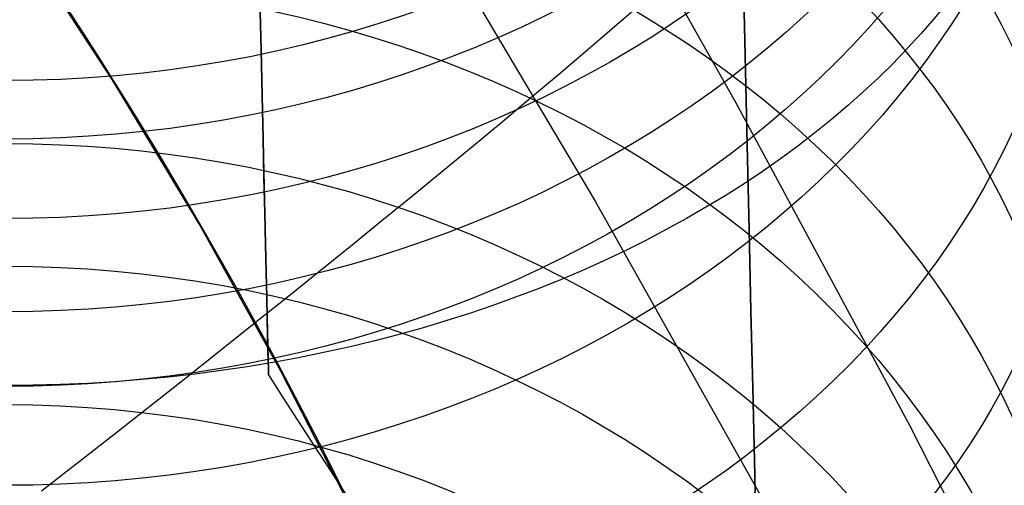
# Model space of a CAD drawing. Extents: x 35624 to 36541, y 4015 to 4839.
# Tile 122 of 150: x 36358 to 36371, y 4596 to 4602. Entities that reach past the tile are written whole.
import ezdxf

# ---------------------------------------------------------------- set-up
doc = ezdxf.new("R2010")
doc.units = 0
for name, color, linetype in [('FUSTO_INTERNO', 200, 'CONTINUOUS'), ('GAMBE', 96, 'CONTINUOUS'), ('IGES_LEVEL_1', 4, 'CONTINUOUS'), ('IGES_LEVEL_3', 87, 'CONTINUOUS')]:
    doc.layers.add(name, color=color, linetype=linetype)

msp = doc.modelspace()

# ---------------------------------------------------------------- linework, layer by layer
at = {"layer": 'FUSTO_INTERNO'}
for p, q in [((36357.76378015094, 4602.944296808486, -193.1533720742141), (36358.96599571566, 4601.096688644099, -193.1533720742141)), ((36357.76378015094, 4602.944296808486, -168.1533720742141), (36358.96599571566, 4601.096688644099, -168.1533720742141)), ((36358.96599571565, 4601.096688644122, -180.6533720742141), (36357.76378015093, 4602.94429680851, -180.6533720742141)), ((36358.96599571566, 4601.096688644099, -193.1533720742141), (36360.10299835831, 4599.208249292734, -193.1533720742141)), ((36358.96599571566, 4601.096688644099, -168.1533720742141), (36360.10299835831, 4599.208249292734, -168.1533720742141)), ((36360.10299835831, 4599.208249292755, -180.6533720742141), (36358.96599571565, 4601.096688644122, -180.6533720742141)), ((36360.10299835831, 4599.208249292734, -193.1533720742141), (36361.17340281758, 4597.281279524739, -193.1533720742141)), ((36360.10299835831, 4599.208249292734, -168.1533720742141), (36361.17340281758, 4597.281279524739, -168.1533720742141)), ((36361.17340281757, 4597.28127952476, -180.6533720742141), (36360.10299835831, 4599.208249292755, -180.6533720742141)), ((36361.17340281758, 4597.281279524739, -193.1533720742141), (36362.17590497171, 4595.318127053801, -193.1533720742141)), ((36361.17340281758, 4597.281279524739, -168.1533720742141), (36362.17590497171, 4595.318127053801, -168.1533720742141)), ((36362.17590497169, 4595.31812705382, -180.6533720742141), (36361.17340281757, 4597.28127952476, -180.6533720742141))]:
    msp.add_line(p, q, dxfattribs=at)
msp.add_arc((36305.57704900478, 4567.639871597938, -193.153372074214), 63.01512514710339, 359.9999999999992, 45.08799321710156, dxfattribs=at)
at = {"layer": 'GAMBE'}
for p, q in [((36362.52939376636, 4604.144566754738, -380.0065313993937), (36365.2833200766, 4599.506025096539, -380.0065313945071)), ((36365.2833200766, 4599.506025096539, -380.0065313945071), (36367.92500549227, 4594.804930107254, -380.0065313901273))]:
    msp.add_line(p, q, dxfattribs=at)
at = {"layer": 'GAMBE', "extrusion": (-6.185113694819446e-14, -0.5074070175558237, 0.8617065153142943)}
msp.add_circle((36357.56802739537, 3970.487718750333, -2349.000685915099), 14.17072142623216, dxfattribs=at)
at = {"layer": 'GAMBE', "extrusion": (3.704175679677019e-14, -0.5188060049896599, 0.8548919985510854)}
msp.add_circle((36357.56802614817, 3938.953484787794, -2399.812906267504), 14.15140408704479, dxfattribs=at)
at = {"layer": 'GAMBE', "extrusion": (1.395594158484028e-14, -0.5332663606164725, 0.8459473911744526)}
msp.add_circle((36357.56802948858, 3897.600115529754, -2464.18192309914), 14.12728101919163, dxfattribs=at)
at = {"layer": 'GAMBE', "extrusion": (-7.867727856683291e-14, -0.5491975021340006, 0.8356925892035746)}
msp.add_circle((36357.56803043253, 3850.239748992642, -2535.022179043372), 14.10194866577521, dxfattribs=at)
at = {"layer": 'GAMBE', "extrusion": (1.647786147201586e-15, -0.5609215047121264, 0.8278689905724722)}
msp.add_circle((36357.56802946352, 3814.141651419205, -2587.053819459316), 14.08392209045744, dxfattribs=at)
at = {"layer": 'GAMBE', "extrusion": (4.99406116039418e-14, -0.5753911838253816, 0.8178783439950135)}
msp.add_circle((36357.56802667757, 3768.086232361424, -2651.162263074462), 14.06292143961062, dxfattribs=at)
at = {"layer": 'GAMBE', "extrusion": (-1.247026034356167e-14, 0.7307465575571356, 0.6826488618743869)}
msp.add_circle((-36357.56800861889, -3032.068194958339, 3471.53833015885), 14.00026511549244, dxfattribs=at)
at = {"layer": 'GAMBE', "extrusion": (6.28165085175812e-14, -0.6021473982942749, 0.7983849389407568)}
msp.add_circle((36357.56802445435, 3678.352400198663, -2769.321411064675), 14.02919564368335, dxfattribs=at)
at = {"layer": 'GAMBE', "extrusion": (-1.417040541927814e-13, 0.673816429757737, 0.7388987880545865)}
msp.add_circle((-36357.56800995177, -3299.611278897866, 3209.697253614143), 14.00027339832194, dxfattribs=at)
at = {"layer": 'GAMBE', "extrusion": (-0.539451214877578, 0.8420168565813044, -2.100341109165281e-07)}
msp.add_circle((-33086.62758387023, -380.0142733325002, -15733.64702520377), 15.00235862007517, dxfattribs=at)
at = {"layer": 'GAMBE', "extrusion": (-1.682014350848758e-13, -0.6470589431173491, 0.762439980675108)}
msp.add_circle((36357.56802816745, 3513.311896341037, -2966.03859670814), 14.00036131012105, dxfattribs=at)
at = {"layer": 'GAMBE', "extrusion": (-5.905235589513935e-14, 0.6124691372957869, 0.7904945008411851)}
msp.add_circle((-36357.56801135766, -3545.733280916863, 2926.834673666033), 14.0002815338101, dxfattribs=at)
at = {"layer": 'GAMBE', "extrusion": (-1.086059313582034e-13, -0.5837813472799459, 0.811910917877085)}
msp.add_circle((36357.56802808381, 3739.721807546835, -2666.211660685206), 14.00036096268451, dxfattribs=at)
at = {"layer": 'GAMBE', "extrusion": (-1.482651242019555e-13, 0.5469826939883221, 0.8371439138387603)}
msp.add_circle((-36357.56801274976, -3769.046428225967, 2624.22504159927), 14.00028942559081, dxfattribs=at)
at = {"layer": 'GAMBE', "extrusion": (1.502938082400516e-13, -0.5169262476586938, 0.856029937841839)}
msp.add_circle((36357.56802783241, 3940.820499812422, -2350.075377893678), 14.00035993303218, dxfattribs=at)
at = {"layer": 'GAMBE', "extrusion": (-1.986533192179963e-14, 0.4779936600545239, 0.8783632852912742)}
msp.add_circle((-36357.56801415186, -3967.238127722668, 2304.804815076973), 14.00029706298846, dxfattribs=at)
at = {"layer": 'GAMBE', "extrusion": (3.30965450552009e-14, -0.446847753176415, 0.894610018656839)}
msp.add_circle((36357.56802742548, 4115.761112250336, -2019.297962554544), 14.00035825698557, dxfattribs=at)
at = {"layer": 'IGES_LEVEL_1'}
for p, q in [((36364.75564403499, 4604.983497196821, -297.201595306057), (36367.11703856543, 4600.801004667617, -297.2015953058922)), ((36365.84181660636, 4602.052444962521, -127.160263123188), (36365.50388658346, 4601.759702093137, -126.4192416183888)), ((36365.50388658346, 4601.759702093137, -126.4192416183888), (36365.157116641, 4601.462120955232, -125.6998584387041)), ((36365.157116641, 4601.462120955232, -125.6998584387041), (36364.80164040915, 4601.159744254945, -125.0012650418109)), ((36364.80164040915, 4601.159744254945, -125.0012650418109), (36364.4375926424, 4600.852616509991, -124.3226305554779)), ((36364.4375926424, 4600.852616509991, -124.3226305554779), (36364.06510921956, 4600.540784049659, -123.6631417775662)), ((36367.11703856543, 4600.801004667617, -297.2015953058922), (36369.39423309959, 4596.566785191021, -297.201595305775)), ((36364.06510921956, 4600.540784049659, -123.6631417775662), (36363.68432714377, 4600.224295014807, -123.0220031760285)), ((36363.68432714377, 4600.224295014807, -123.0220031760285), (36363.29538454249, 4599.903199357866, -122.3984368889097)), ((36363.29538454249, 4599.903199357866, -122.3984368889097), (36362.89842066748, 4599.577548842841, -121.7916827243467)), ((36362.89842066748, 4599.577548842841, -121.7916827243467), (36362.49357589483, 4599.247397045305, -121.2009981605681)), ((36362.49357589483, 4599.247397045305, -121.2009981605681), (36362.08099172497, 4598.912799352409, -120.6256583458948)), ((36362.08099172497, 4598.912799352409, -120.6256583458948), (36361.66081078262, 4598.573812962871, -120.0649560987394)), ((36361.66081078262, 4598.573812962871, -120.0649560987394), (36361.23317681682, 4598.230496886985, -119.5182019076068)), ((36361.23317681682, 4598.230496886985, -119.5182019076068), (36360.79823470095, 4597.882911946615, -118.9847239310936)), ((36360.79823470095, 4597.882911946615, -118.9847239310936), (36360.3561304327, 4597.5311207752, -118.4638679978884)), ((36360.3561304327, 4597.5311207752, -118.4638679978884), (36359.90701113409, 4597.175187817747, -117.9549976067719)), ((36359.90701113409, 4597.175187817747, -117.9549976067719), (36358.98832155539, 4596.451163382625, -116.9707557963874)), ((36369.39423309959, 4596.566785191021, -297.201595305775), (36371.58709432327, 4592.283340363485, -297.2015953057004)), ((36358.98832155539, 4596.451163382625, -116.9707557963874), (36358.04336542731, 4595.711390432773, -116.0272598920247))]:
    msp.add_line(p, q, dxfattribs=at)
at = {"layer": 'IGES_LEVEL_3'}
for p, q in [((36360.77840208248, 4607.329837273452, 77.97675634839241), (36361.01036054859, 4597.23642225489, 77.97675634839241)), ((36367.21266840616, 4602.634257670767, 29.73495294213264), (36367.24072783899, 4601.413282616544, 31.6379347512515)), ((36367.24072783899, 4601.413282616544, 124.3155779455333), (36367.21266840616, 4602.634257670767, 126.2185597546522)), ((36360.89748497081, 4602.148077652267, 105.3236410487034), (36360.91258030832, 4601.491220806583, 103.4832637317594)), ((36360.91258030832, 4601.491220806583, 52.4702489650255), (36360.89748497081, 4602.148077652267, 50.62987164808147)), ((36360.91258030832, 4601.491220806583, 103.4832637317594), (36360.92654289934, 4600.883654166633, 101.6380490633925)), ((36360.92654289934, 4600.883654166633, 54.31546363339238), (36360.91258030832, 4601.491220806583, 52.4702489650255)), ((36367.24072783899, 4601.413282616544, 31.6379347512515), (36367.26757087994, 4600.245237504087, 33.56544510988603)), ((36367.26757087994, 4600.245237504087, 122.3880675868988), (36367.24072783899, 4601.413282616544, 124.3155779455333)), ((36360.92654289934, 4600.883654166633, 101.6380490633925), (36360.93937933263, 4600.325091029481, 99.78981985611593)), ((36360.93937933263, 4600.325091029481, 56.16369284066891), (36360.92654289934, 4600.883654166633, 54.31546363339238)), ((36360.93937933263, 4600.325091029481, 99.78981985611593), (36360.95109814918, 4599.815159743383, 97.94036133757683)), ((36360.95109814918, 4599.815159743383, 58.01315135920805), (36360.93937933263, 4600.325091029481, 56.16369284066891)), ((36367.26757087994, 4600.245237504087, 33.56544510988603), (36367.2931824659, 4599.130777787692, 35.51535517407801)), ((36367.2931824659, 4599.130777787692, 120.4381575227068), (36367.26757087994, 4600.245237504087, 122.3880675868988)), ((36360.95109814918, 4599.815159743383, 97.94036133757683), (36360.96170975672, 4599.353407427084, 96.09141675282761)), ((36360.96170975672, 4599.353407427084, 59.86209594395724), (36360.95109814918, 4599.815159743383, 58.01315135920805)), ((36360.96170975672, 4599.353407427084, 96.09141675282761), (36360.97122633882, 4598.939303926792, 94.24468332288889)), ((36360.97122633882, 4598.939303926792, 61.70882937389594), (36360.96170975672, 4599.353407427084, 59.86209594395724)), ((36367.2931824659, 4599.130777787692, 35.51535517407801), (36367.31755014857, 4598.07044514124, 37.48551998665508)), ((36367.31755014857, 4598.07044514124, 118.4679927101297), (36367.2931824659, 4599.130777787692, 120.4381575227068)), ((36360.97122633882, 4598.939303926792, 94.24468332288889), (36360.97966175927, 4598.572245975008, 92.40180856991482)), ((36360.97966175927, 4598.572245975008, 63.55170412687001), (36360.97122633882, 4598.939303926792, 61.70882937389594)), ((36360.97966175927, 4598.572245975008, 92.40180856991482), (36360.9870314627, 4598.251561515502, 90.56438701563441)), ((36360.9870314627, 4598.251561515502, 65.38912568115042), (36360.97966175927, 4598.572245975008, 63.55170412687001)), ((36360.9870314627, 4598.251561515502, 90.56438701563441), (36360.99335237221, 4597.976514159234, 88.73395725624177)), ((36360.99335237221, 4597.976514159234, 67.21955544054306), (36360.9870314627, 4598.251561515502, 65.38912568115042)), ((36367.31755014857, 4598.07044514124, 37.48551998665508), (36367.34066409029, 4597.064667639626, 39.47378574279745)), ((36367.34066409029, 4597.064667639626, 116.4797269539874), (36367.31755014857, 4598.07044514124, 118.4679927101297)), ((36360.99335237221, 4597.976514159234, 88.73395725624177), (36360.99864278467, 4597.746307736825, 86.91199941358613)), ((36360.99864278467, 4597.746307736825, 69.04151328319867), (36360.99335237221, 4597.976514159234, 67.21955544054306)), ((36360.99864278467, 4597.746307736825, 86.91199941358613), (36361.00292226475, 4597.56009091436, 85.09993295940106)), ((36361.00292226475, 4597.56009091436, 70.85357973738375), (36360.99864278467, 4597.746307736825, 69.04151328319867)), ((36361.00292226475, 4597.56009091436, 85.09993295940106), (36361.00621153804, 4597.416961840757, 83.29911490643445)), ((36361.00621153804, 4597.416961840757, 72.65439779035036), (36361.00292226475, 4597.56009091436, 70.85357973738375)), ((36361.00621153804, 4597.416961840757, 83.29911490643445), (36361.00853238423, 4597.31597279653, 81.51083835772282)), ((36361.00853238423, 4597.31597279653, 74.44267433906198), (36361.00621153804, 4597.416961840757, 72.65439779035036)), ((36361.00853238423, 4597.31597279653, 81.51083835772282), (36361.00990753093, 4597.256134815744, 79.73633140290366)), ((36361.00990753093, 4597.256134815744, 76.21718129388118), (36361.00853238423, 4597.31597279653, 74.44267433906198)), ((36361.00990753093, 4597.256134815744, 79.73633140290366), (36361.01036054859, 4597.23642225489, 77.97675634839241)), ((36361.01036054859, 4597.23642225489, 77.97675634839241), (36361.00990753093, 4597.256134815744, 76.21718129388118)), ((36367.34066409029, 4597.064667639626, 39.47378574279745), (36367.36251704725, 4596.113760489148, 41.47799694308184)), ((36367.36251704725, 4596.113760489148, 114.475515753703), (36367.34066409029, 4597.064667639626, 116.4797269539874)), ((36367.36251704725, 4596.113760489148, 41.47799694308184), (36367.38310434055, 4595.217927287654, 43.49600338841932)), ((36367.38310434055, 4595.217927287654, 112.4575093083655), (36367.36251704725, 4596.113760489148, 114.475515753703))]:
    msp.add_line(p, q, dxfattribs=at)
msp.add_arc((36442.62704987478, 4648.911220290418, 77.97675634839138), 96.60004517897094, 212.3395404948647, 225.6882052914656, dxfattribs=at)

doc.saveas('drawing.dxf')
